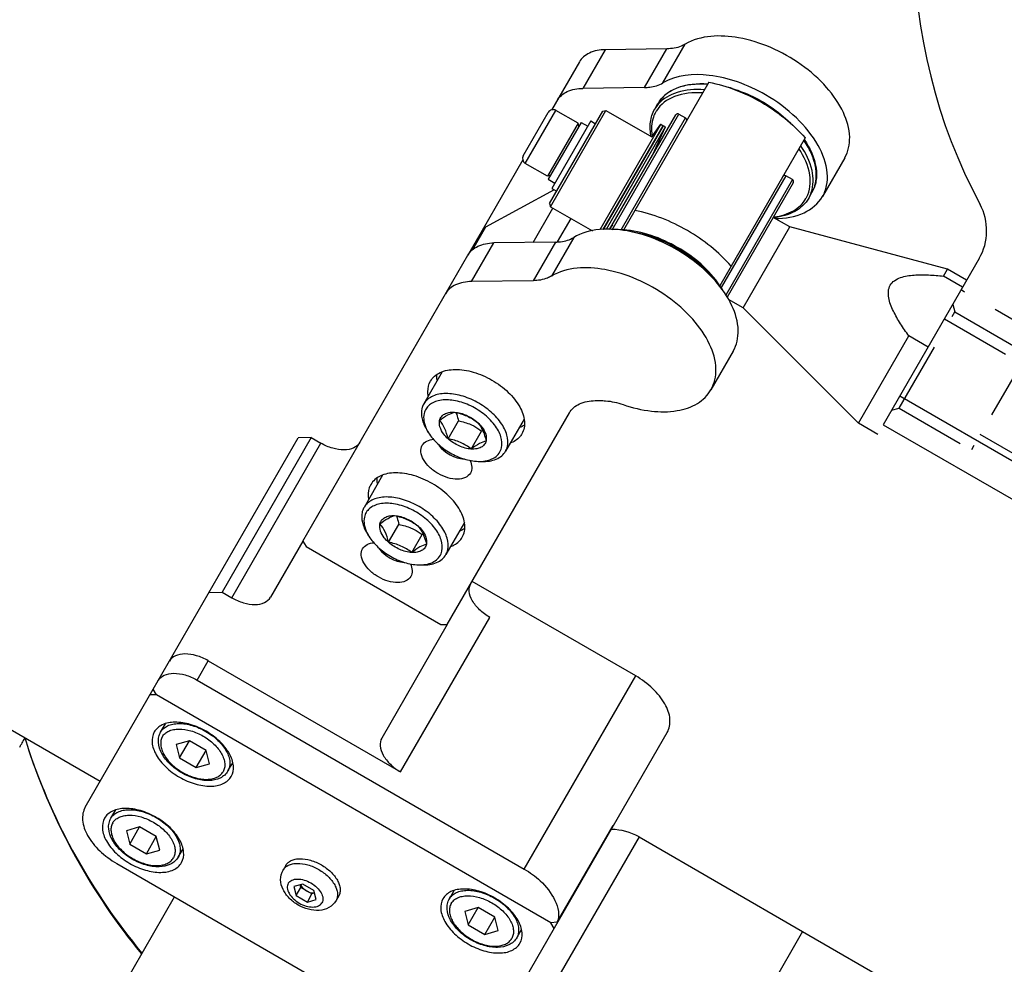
# Model space of a CAD drawing. Header units: millimetres. Extents: x 0 to 7560, y 0 to 5346.
# Tile 14 of 242: x 1562 to 1651, y 932 to 1017. Entities that reach past the tile are written whole.
import ezdxf

# ---------------------------------------------------------------- set-up
doc = ezdxf.new("R2010")
doc.units = ezdxf.units.MM
doc.linetypes.add('HIDDEN', pattern=[9.525, 6.35, -3.175])
for name, color, linetype in [('COVER_20230516_TEST_PBL1240', 7, 'Continuous'), ('CSH-ST-M4-20_PBL1316', 7, 'Continuous'), ('CSH-ST-M4-20_PBL1317', 7, 'Continuous'), ('CSH-ST-M4-20_PBL1320', 7, 'Continuous'), ('DUMMY_BOLT_M3_8_SWPW_PBL1332', 7, 'Continuous'), ('DUMMY_BOLT_M5_10_PBL1334', 7, 'Continuous'), ('DUMMY_BOLT_M5_10_PBL1335', 7, 'Continuous'), ('M2002301_PBL1371', 7, 'Continuous'), ('M2002401_PBL1368', 7, 'Continuous'), ('M2002501_PBL1336', 7, 'Continuous'), ('M2003001_PBL3', 7, 'Continuous'), ('M2200805_PBL1187', 7, 'Continuous'), ('M2301901_PBL1315', 7, 'Continuous'), ('M2302101_PBL1314', 7, 'Continuous'), ('M2302301_PBL1333', 7, 'Continuous'), ('M2302701_PBL1313', 7, 'Continuous'), ('M2310102_PBL1338', 7, 'Continuous'), ('M9041802_PBL1310', 7, 'Continuous'), ('MISUMI_BD-13_PBL1327', 7, 'Continuous'), ('MISUMI_BD-13_PBL1366', 7, 'Continuous'), ('MISUMI_FCBBS3-5-25_PBL1318', 7, 'Continuous'), ('MISUMI_MS5-8_PBL1746', 7, 'Continuous'), ('MISUMI_MS5-8_PBL1748', 7, 'Continuous'), ('NSK_F687ZZ1_PBL1339', 7, 'Continuous'), ('NSK_F687ZZ1_PBL1367', 7, 'Continuous'), ('NSK_F687ZZ1_PBL1370', 7, 'Continuous'), ('NSK_F687ZZ1_PBL1657', 7, 'Continuous'), ('RIGHT_VIEW_VBL2', 7, 'Continuous')]:
    doc.layers.add(name, color=color, linetype=linetype)

# ---------------------------------------------------------------- blocks, each defined once
blk = doc.blocks.new('M2003001_PBL3', base_point=(581.646, 254.865))
at = {"layer": 'M2003001_PBL3', "color": 2, "linetype": 'HIDDEN'}
for p, q in [((636.947, 245.041), (612.947, 203.472)), ((641.954, 232.913), (625.954, 205.2)), ((614.929, 202.905), (618.679, 209.4)), ((618.679, 209.4), (627.339, 204.4)), ((615.545, 201.972), (619.545, 208.9)), ((623.589, 197.905), (627.339, 204.4)), ((614.246, 202.722), (614.929, 202.905)), ((623.589, 197.905), (614.929, 202.905)), ((623.772, 197.222), (623.589, 197.905))]:
    blk.add_line(p, q, dxfattribs=at)
at = {"layer": 'M2003001_PBL3', "color": 7}
for p, q in [((622.473, 197.972), (646.473, 239.541)), ((625.071, 196.472), (649.071, 238.041)), ((610.118, 205.106), (625.071, 196.472))]:
    blk.add_line(p, q, dxfattribs=at)
for centre, radius, start, end in [((607.618, 200.776), 5, 60, 118.17863), ((581.646, 249.257), 50, 241.82137, 298.17863)]:
    blk.add_arc(centre, radius, start, end, dxfattribs=at)
blk = doc.blocks.new('RIGHT_VIEW_VBL2', base_point=(581.646, 254.865))
at = {"layer": 'M2003001_PBL3'}
blk.add_blockref('M2003001_PBL3', (581.646, 254.865), dxfattribs=at)

msp = doc.modelspace()

# ---------------------------------------------------------------- linework, layer by layer
at = {"layer": 'COVER_20230516_TEST_PBL1240', "color": 4}
msp.add_line((1484.126, 997.569), (1569.431, 948.318), dxfattribs=at)
at = {"layer": 'COVER_20230516_TEST_PBL1240', "color": 7}
for p, q in [((1562.641, 952.239), (1562.642, 952.238)), ((1562.641, 952.239), (1562.985, 951.163)), ((1562.981, 951.175), (1562.995, 951.135)), ((1562.985, 951.163), (1562.987, 951.159))]:
    msp.add_line(p, q, dxfattribs=at)
msp.add_arc((1517.253, 976.363), 51.414, 330.93239, 331.27873, dxfattribs=at)
at = {"layer": 'COVER_20230516_TEST_PBL1240', "color": 4}
msp.add_arc((1617.018, 969.313), 57, 198.59793, 219.70144, dxfattribs=at)
at = {"layer": 'COVER_20230516_TEST_PBL1240', "color": 7}
msp.add_open_spline([(1562.642, 952.238), (1562.654, 952.182), (1562.477, 951.992), (1562.418, 951.797), (1562.341, 951.656)], degree=3, knots=[0, 0, 0, 0, 0.263527, 1, 1, 1, 1], dxfattribs=at)
msp.add_open_spline([(1562.987, 951.159), (1565.18, 944.531), (1568.676, 938.212), (1573.125, 932.832)], degree=3, dxfattribs=at)
at = {"layer": 'CSH-ST-M4-20_PBL1316', "color": 7}
for p, q in [((1570.398, 944.993), (1570.829, 945.739)), ((1572.987, 944.208), (1571.789, 943.866)), ((1571.789, 943.866), (1572.092, 942.658)), ((1572.092, 942.658), (1572.987, 944.208)), ((1574.487, 943.342), (1572.987, 944.208)), ((1573.592, 941.792), (1574.487, 943.342)), ((1574.789, 942.134), (1574.487, 943.342)), ((1572.092, 942.658), (1573.592, 941.792)), ((1573.592, 941.792), (1574.789, 942.134)), ((1576.461, 941.493), (1576.891, 942.239))]:
    msp.add_line(p, q, dxfattribs=at)
for points, knots in [([(1570.398, 944.993), (1570.467, 945.112), (1570.653, 945.336), (1571.034, 945.577), (1571.504, 945.724), (1572.253, 945.796), (1573.292, 945.622), (1574.499, 945.096), (1575.559, 944.313), (1576.228, 943.5), (1576.541, 942.816), (1576.648, 942.336), (1576.63, 941.885), (1576.529, 941.612), (1576.461, 941.493)], [0, 0, 0, 0, 0.046433, 0.09585, 0.150357, 0.210871, 0.348329, 0.5, 0.651671, 0.789129, 0.849643, 0.90415, 0.953567, 1, 1, 1, 1]), ([(1576.461, 941.493), (1576.382, 941.358), (1576.177, 941.107), (1575.609, 940.735), (1574.676, 940.563), (1573.481, 940.753), (1572.289, 941.268), (1571.247, 942.043), (1570.485, 942.982), (1570.168, 943.877), (1570.205, 944.554), (1570.32, 944.858), (1570.398, 944.993)], [0, 0, 0, 0, 0.051713, 0.104977, 0.221018, 0.354537, 0.500006, 0.645473, 0.778989, 0.895025, 0.948288, 1, 1, 1, 1]), ([(1570.561, 944.575), (1570.499, 944.468), (1570.409, 944.223), (1570.392, 943.817), (1570.489, 943.385), (1570.77, 942.769), (1571.373, 942.037), (1572.327, 941.333), (1573.413, 940.859), (1574.348, 940.703), (1575.022, 940.767), (1575.445, 940.9), (1575.788, 941.117), (1575.955, 941.318), (1576.017, 941.425)], [0, 0, 0, 0, 0.046433, 0.09585, 0.150357, 0.210871, 0.348329, 0.5, 0.651671, 0.789129, 0.849643, 0.90415, 0.953567, 1, 1, 1, 1]), ([(1570.561, 944.575), (1570.623, 944.682), (1570.79, 944.883), (1571.133, 945.1), (1571.556, 945.233), (1572.23, 945.297), (1573.165, 945.141), (1574.252, 944.667), (1575.206, 943.963), (1575.808, 943.231), (1576.09, 942.615), (1576.186, 942.183), (1576.17, 941.777), (1576.079, 941.532), (1576.017, 941.425)], [0, 0, 0, 0, 0.046433, 0.09585, 0.150357, 0.210871, 0.348329, 0.5, 0.651671, 0.789129, 0.849643, 0.90415, 0.953567, 1, 1, 1, 1])]:
    msp.add_open_spline(points, degree=3, knots=knots, dxfattribs=at)
at = {"layer": 'CSH-ST-M4-20_PBL1317', "color": 7}
for p, q in [((1574.873, 952.744), (1575.304, 953.489)), ((1577.461, 951.959), (1576.264, 951.617)), ((1576.264, 951.617), (1576.566, 950.409)), ((1576.566, 950.409), (1577.461, 951.959)), ((1578.961, 951.093), (1577.461, 951.959)), ((1578.066, 949.543), (1578.961, 951.093)), ((1579.264, 949.885), (1578.961, 951.093)), ((1576.566, 950.409), (1578.066, 949.543)), ((1578.066, 949.543), (1579.264, 949.885)), ((1580.935, 949.244), (1581.366, 949.989))]:
    msp.add_line(p, q, dxfattribs=at)
for points, knots in [([(1574.873, 952.744), (1574.942, 952.863), (1575.127, 953.086), (1575.509, 953.328), (1575.978, 953.475), (1576.728, 953.546), (1577.766, 953.373), (1578.974, 952.846), (1580.034, 952.064), (1580.703, 951.251), (1581.016, 950.567), (1581.123, 950.086), (1581.105, 949.635), (1581.004, 949.363), (1580.935, 949.244)], [0, 0, 0, 0, 0.046433, 0.09585, 0.150357, 0.210871, 0.348329, 0.5, 0.651671, 0.789129, 0.849643, 0.90415, 0.953567, 1, 1, 1, 1]), ([(1580.935, 949.244), (1580.857, 949.108), (1580.652, 948.857), (1580.084, 948.486), (1579.151, 948.313), (1577.955, 948.504), (1576.764, 949.019), (1575.722, 949.793), (1574.96, 950.733), (1574.643, 951.628), (1574.68, 952.305), (1574.795, 952.608), (1574.873, 952.744)], [0, 0, 0, 0, 0.051713, 0.104977, 0.221018, 0.354537, 0.500006, 0.645473, 0.778989, 0.895025, 0.948288, 1, 1, 1, 1]), ([(1575.036, 952.326), (1575.098, 952.433), (1575.265, 952.634), (1575.608, 952.851), (1576.031, 952.984), (1576.705, 953.048), (1577.64, 952.892), (1578.726, 952.418), (1579.68, 951.714), (1580.283, 950.982), (1580.564, 950.366), (1580.661, 949.934), (1580.644, 949.528), (1580.554, 949.283), (1580.492, 949.176)], [0, 0, 0, 0, 0.046433, 0.09585, 0.150357, 0.210871, 0.348329, 0.5, 0.651671, 0.789129, 0.849643, 0.90415, 0.953567, 1, 1, 1, 1]), ([(1575.036, 952.326), (1574.974, 952.218), (1574.883, 951.974), (1574.867, 951.567), (1574.963, 951.135), (1575.245, 950.519), (1575.847, 949.788), (1576.801, 949.083), (1577.888, 948.609), (1578.823, 948.454), (1579.497, 948.518), (1579.92, 948.65), (1580.263, 948.867), (1580.43, 949.068), (1580.492, 949.176)], [0, 0, 0, 0, 0.046433, 0.09585, 0.150357, 0.210871, 0.348329, 0.5, 0.651671, 0.789129, 0.849643, 0.90415, 0.953567, 1, 1, 1, 1])]:
    msp.add_open_spline(points, degree=3, knots=knots, dxfattribs=at)
at = {"layer": 'CSH-ST-M4-20_PBL1320', "color": 7}
for p, q in [((1600.854, 937.744), (1601.284, 938.489)), ((1603.442, 936.959), (1602.245, 936.617)), ((1602.245, 936.617), (1602.547, 935.409)), ((1602.547, 935.409), (1603.442, 936.959)), ((1604.942, 936.093), (1603.442, 936.959)), ((1604.047, 934.543), (1604.942, 936.093)), ((1605.245, 934.885), (1604.942, 936.093)), ((1602.547, 935.409), (1604.047, 934.543)), ((1604.047, 934.543), (1605.245, 934.885)), ((1606.916, 934.244), (1607.347, 934.989))]:
    msp.add_line(p, q, dxfattribs=at)
for points, knots in [([(1600.854, 937.744), (1600.923, 937.863), (1601.108, 938.086), (1601.49, 938.328), (1601.959, 938.475), (1602.708, 938.546), (1603.747, 938.373), (1604.955, 937.846), (1606.015, 937.064), (1606.684, 936.251), (1606.997, 935.567), (1607.104, 935.086), (1607.086, 934.635), (1606.985, 934.363), (1606.916, 934.244)], [0, 0, 0, 0, 0.046433, 0.09585, 0.150357, 0.210871, 0.348329, 0.5, 0.651671, 0.789129, 0.849643, 0.90415, 0.953567, 1, 1, 1, 1]), ([(1606.916, 934.244), (1606.838, 934.108), (1606.633, 933.857), (1606.065, 933.486), (1605.132, 933.313), (1603.936, 933.504), (1602.745, 934.019), (1601.703, 934.793), (1600.94, 935.733), (1600.623, 936.628), (1600.661, 937.305), (1600.776, 937.608), (1600.854, 937.744)], [0, 0, 0, 0, 0.051713, 0.104977, 0.221018, 0.354537, 0.500006, 0.645473, 0.778989, 0.895025, 0.948288, 1, 1, 1, 1]), ([(1601.017, 937.326), (1601.079, 937.433), (1601.245, 937.634), (1601.589, 937.851), (1602.011, 937.984), (1602.686, 938.048), (1603.621, 937.892), (1604.707, 937.418), (1605.661, 936.714), (1606.264, 935.982), (1606.545, 935.366), (1606.641, 934.934), (1606.625, 934.528), (1606.535, 934.283), (1606.473, 934.176)], [0, 0, 0, 0, 0.046433, 0.09585, 0.150357, 0.210871, 0.348329, 0.5, 0.651671, 0.789129, 0.849643, 0.90415, 0.953567, 1, 1, 1, 1]), ([(1601.017, 937.326), (1600.955, 937.218), (1600.864, 936.974), (1600.848, 936.567), (1600.944, 936.135), (1601.226, 935.519), (1601.828, 934.788), (1602.782, 934.083), (1603.869, 933.609), (1604.804, 933.454), (1605.478, 933.518), (1605.9, 933.65), (1606.244, 933.867), (1606.411, 934.068), (1606.473, 934.176)], [0, 0, 0, 0, 0.046433, 0.09585, 0.150357, 0.210871, 0.348329, 0.5, 0.651671, 0.789129, 0.849643, 0.90415, 0.953567, 1, 1, 1, 1])]:
    msp.add_open_spline(points, degree=3, knots=knots, dxfattribs=at)
at = {"layer": 'DUMMY_BOLT_M3_8_SWPW_PBL1332', "color": 7}
for p, q in [((1607.508, 1004.568), (1609.758, 1008.465)), ((1607.691, 1003.885), (1610.441, 1008.649)), ((1612.433, 1007.499), (1610.441, 1008.649)), ((1612.433, 1007.499), (1609.683, 1002.735)), ((1612.706, 1007.572), (1609.756, 1002.462)), ((1613.587, 1007.698), (1610.087, 1001.636)), ((1612.506, 1007.225), (1612.433, 1007.499)), ((1612.706, 1007.572), (1613.312, 1007.222)), ((1613.587, 1007.698), (1614.02, 1007.448)), ((1609.683, 1002.735), (1607.691, 1003.885)), ((1609.956, 1002.809), (1609.683, 1002.735)), ((1609.756, 1002.462), (1610.362, 1002.112)), ((1610.087, 1001.636), (1610.52, 1001.386))]:
    msp.add_line(p, q, dxfattribs=at)
for centre, start, end in [((1610.191, 1008.215), 60, 150), ((1607.941, 1004.318), 150, 240)]:
    msp.add_arc(centre, 0.5, start, end, dxfattribs=at)
at = {"layer": 'DUMMY_BOLT_M5_10_PBL1334', "color": 7}
for p, q in [((1600.216, 985.138), (1598.549, 982.251)), ((1607.577, 980.888), (1605.91, 978.001)), ((1600.74, 979.119), (1601.672, 980.732)), ((1598.985, 979.656), (1598.825, 979.914)), ((1602.83, 978.191), (1603.762, 979.805)), ((1603.445, 977.082), (1603.748, 977.072))]:
    msp.add_line(p, q, dxfattribs=at)
for centre, radius, start, end in [((1602.063, 981.567), 3.623, 206.97732, 211.83677), ((1610.753, 970.448), 11.68, 126.23185, 126.76829), ((1603.561, 980.705), 3.625, 268.16622, 272.97745)]:
    msp.add_arc(centre, radius, start, end, dxfattribs=at)
for points, knots in [([(1606.075, 978.419), (1606.155, 978.755), (1606.107, 979.328), (1605.821, 980.039), (1605.345, 980.816), (1604.482, 981.708), (1603.203, 982.545), (1601.803, 983.08), (1600.625, 983.226), (1599.786, 983.114), (1599.262, 982.929), (1598.836, 982.644), (1598.627, 982.387), (1598.549, 982.251)], [0, 0, 0, 0, 0.100043, 0.158217, 0.221984, 0.363129, 0.514078, 0.661887, 0.794554, 0.853005, 0.905933, 0.954288, 1, 1, 1, 1]), ([(1605.553, 978.302), (1605.63, 978.625), (1605.573, 979.182), (1605.275, 979.863), (1604.787, 980.605), (1603.919, 981.439), (1602.658, 982.187), (1601.316, 982.611), (1600.218, 982.648), (1599.483, 982.436), (1599.052, 982.181), (1598.737, 981.827), (1598.62, 981.541), (1598.585, 981.394)], [0, 0, 0, 0, 0.102117, 0.162064, 0.227962, 0.373493, 0.527185, 0.674189, 0.801956, 0.857106, 0.907015, 0.953667, 1, 1, 1, 1]), ([(1598.383, 981.833), (1598.313, 981.536), (1598.346, 980.84), (1598.634, 980.223), (1598.825, 979.914)], [0, 0, 0, 0, 0.45672, 1, 1, 1, 1]), ([(1598.549, 982.251), (1598.493, 982.154), (1598.432, 982.015), (1598.392, 981.87), (1598.383, 981.833)], [0, 0, 0, 0, 0.74682, 1, 1, 1, 1]), ([(1598.585, 981.394), (1598.531, 981.167), (1598.533, 980.646), (1598.712, 980.165), (1598.834, 979.924)], [0, 0, 0, 0, 0.463423, 1, 1, 1, 1]), ([(1599.979, 980.775), (1600.007, 980.892), (1600.116, 981.122), (1600.426, 981.37), (1600.84, 981.502), (1601.146, 981.514), (1601.308, 981.504)], [0, 0, 0, 0, 0.219289, 0.447103, 0.704505, 1, 1, 1, 1]), ([(1599.979, 980.775), (1600.215, 980.952), (1600.629, 981.247), (1601.101, 981.453), (1601.308, 981.504)], [0, 0, 0, 0, 0.580072, 1, 1, 1, 1]), ([(1601.308, 981.504), (1601.689, 981.429), (1602.437, 981.22), (1603.096, 980.807), (1603.397, 980.577)], [0, 0, 0, 0, 0.506526, 1, 1, 1, 1]), ([(1601.308, 981.504), (1601.682, 981.483), (1602.443, 981.268), (1603.103, 980.844), (1603.397, 980.577)], [0, 0, 0, 0, 0.485196, 1, 1, 1, 1]), ([(1601.451, 981.475), (1601.473, 981.417), (1601.56, 981.174), (1601.627, 980.923), (1601.672, 980.732)], [0, 0, 0, 0, 0.240976, 1, 1, 1, 1]), ([(1600.74, 979.119), (1600.602, 979.244), (1600.306, 979.561), (1599.982, 980.115), (1599.933, 980.581), (1599.979, 980.775)], [0, 0, 0, 0, 0.295857, 0.683893, 1, 1, 1, 1]), ([(1600.74, 979.119), (1600.665, 979.444), (1600.495, 980.039), (1600.161, 980.564), (1599.979, 980.775)], [0, 0, 0, 0, 0.544711, 1, 1, 1, 1]), ([(1602.788, 980.393), (1602.876, 980.354), (1603.218, 980.188), (1603.536, 979.977), (1603.762, 979.805)], [0, 0, 0, 0, 0.253792, 1, 1, 1, 1]), ([(1603.397, 980.577), (1603.58, 980.366), (1603.914, 979.84), (1604.083, 979.245), (1604.159, 978.92)], [0, 0, 0, 0, 0.455292, 1, 1, 1, 1]), ([(1603.397, 980.577), (1603.536, 980.452), (1603.832, 980.135), (1604.156, 979.581), (1604.205, 979.115), (1604.159, 978.92)], [0, 0, 0, 0, 0.295857, 0.683893, 1, 1, 1, 1]), ([(1598.985, 979.656), (1599.209, 979.295), (1599.797, 978.615), (1600.896, 977.816), (1602.137, 977.264), (1603.02, 977.095), (1603.445, 977.082)], [0, 0, 0, 0, 0.239293, 0.500007, 0.760717, 1, 1, 1, 1]), ([(1602.83, 978.191), (1602.456, 978.213), (1601.695, 978.428), (1601.035, 978.852), (1600.74, 979.119)], [0, 0, 0, 0, 0.485196, 1, 1, 1, 1]), ([(1602.83, 978.191), (1602.529, 978.421), (1601.87, 978.834), (1601.122, 979.044), (1600.74, 979.119)], [0, 0, 0, 0, 0.493474, 1, 1, 1, 1]), ([(1604.159, 978.92), (1604.131, 978.804), (1604.022, 978.574), (1603.711, 978.326), (1603.297, 978.194), (1602.992, 978.182), (1602.83, 978.191)], [0, 0, 0, 0, 0.219289, 0.447103, 0.704505, 1, 1, 1, 1]), ([(1604.159, 978.92), (1603.952, 978.869), (1603.481, 978.663), (1603.066, 978.368), (1602.83, 978.191)], [0, 0, 0, 0, 0.419931, 1, 1, 1, 1]), ([(1603.749, 977.085), (1603.972, 977.096), (1604.393, 977.16), (1604.952, 977.406), (1605.364, 977.795), (1605.512, 978.13), (1605.553, 978.302)], [0, 0, 0, 0, 0.287623, 0.542151, 0.773511, 1, 1, 1, 1]), ([(1605.91, 978.001), (1605.966, 978.098), (1606.027, 978.237), (1606.066, 978.382), (1606.075, 978.419)], [0, 0, 0, 0, 0.74682, 1, 1, 1, 1]), ([(1603.748, 977.072), (1603.986, 977.065), (1604.44, 977.088), (1605.066, 977.257), (1605.575, 977.558), (1605.821, 977.846), (1605.91, 978.001)], [0, 0, 0, 0, 0.289773, 0.549325, 0.782545, 1, 1, 1, 1])]:
    msp.add_open_spline(points, degree=3, knots=knots, dxfattribs=at)
msp.add_open_spline([(1601.672, 980.732), (1602.053, 980.657), (1602.433, 980.55), (1602.788, 980.393)], degree=3, dxfattribs=at)
at = {"layer": 'DUMMY_BOLT_M5_10_PBL1335', "color": 7}
for p, q in [((1594.846, 975.838), (1593.179, 972.95)), ((1595.383, 969.807), (1596.315, 971.42)), ((1602.207, 971.588), (1600.54, 968.7)), ((1593.615, 970.355), (1593.455, 970.614)), ((1597.476, 968.89), (1598.407, 970.503)), ((1598.075, 967.781), (1598.378, 967.771))]:
    msp.add_line(p, q, dxfattribs=at)
for centre, radius, start, end in [((1596.693, 972.266), 3.623, 206.97245, 211.83645), ((1605.665, 960.96), 11.99, 126.79605, 127.25376), ((1598.191, 971.405), 3.626, 268.16752, 272.96419)]:
    msp.add_arc(centre, radius, start, end, dxfattribs=at)
for points, knots in [([(1600.71, 969.138), (1600.786, 969.475), (1600.733, 970.048), (1600.442, 970.757), (1599.962, 971.532), (1599.097, 972.42), (1597.819, 973.251), (1596.422, 973.782), (1595.248, 973.925), (1594.412, 973.812), (1593.89, 973.627), (1593.465, 973.342), (1593.257, 973.086), (1593.179, 972.95)], [0, 0, 0, 0, 0.100333, 0.158667, 0.222566, 0.36384, 0.514728, 0.66235, 0.794799, 0.853157, 0.906015, 0.954322, 1, 1, 1, 1]), ([(1593.179, 972.95), (1593.12, 972.849), (1593.058, 972.703), (1593.018, 972.551), (1593.009, 972.512)], [0, 0, 0, 0, 0.746527, 1, 1, 1, 1]), ([(1600.187, 969.019), (1600.26, 969.345), (1600.197, 969.902), (1599.894, 970.583), (1599.399, 971.325), (1598.526, 972.156), (1597.262, 972.898), (1595.92, 973.315), (1594.825, 973.345), (1594.094, 973.128), (1593.667, 972.868), (1593.357, 972.511), (1593.244, 972.223), (1593.211, 972.076)], [0, 0, 0, 0, 0.10251, 0.162699, 0.228819, 0.374645, 0.528348, 0.675077, 0.802381, 0.857301, 0.907035, 0.953615, 1, 1, 1, 1]), ([(1593.009, 972.512), (1592.943, 972.217), (1592.981, 971.529), (1593.266, 970.919), (1593.455, 970.614)], [0, 0, 0, 0, 0.457159, 1, 1, 1, 1]), ([(1593.211, 972.076), (1593.16, 971.85), (1593.167, 971.336), (1593.343, 970.862), (1593.464, 970.623)], [0, 0, 0, 0, 0.463836, 1, 1, 1, 1]), ([(1594.607, 971.464), (1594.633, 971.581), (1594.739, 971.812), (1595.045, 972.063), (1595.457, 972.199), (1595.761, 972.213), (1595.922, 972.205)], [0, 0, 0, 0, 0.220024, 0.447834, 0.704855, 1, 1, 1, 1]), ([(1594.607, 971.464), (1594.841, 971.642), (1595.251, 971.94), (1595.718, 972.15), (1595.922, 972.205)], [0, 0, 0, 0, 0.580911, 1, 1, 1, 1]), ([(1595.922, 972.205), (1596.304, 972.131), (1597.053, 971.925), (1597.713, 971.516), (1598.015, 971.288)], [0, 0, 0, 0, 0.506818, 1, 1, 1, 1]), ([(1595.922, 972.205), (1596.296, 972.185), (1597.057, 971.974), (1597.719, 971.553), (1598.015, 971.288)], [0, 0, 0, 0, 0.484548, 1, 1, 1, 1]), ([(1596.085, 972.172), (1596.108, 972.113), (1596.198, 971.867), (1596.268, 971.613), (1596.315, 971.42)], [0, 0, 0, 0, 0.240944, 1, 1, 1, 1]), ([(1595.383, 969.807), (1595.244, 969.932), (1594.819, 970.372), (1594.511, 971.039), (1594.607, 971.464)], [0, 0, 0, 0, 0.30041, 1, 1, 1, 1]), ([(1595.383, 969.807), (1595.305, 970.132), (1595.131, 970.728), (1594.791, 971.253), (1594.607, 971.464)], [0, 0, 0, 0, 0.544068, 1, 1, 1, 1]), ([(1598.015, 971.288), (1598.199, 971.077), (1598.539, 970.552), (1598.713, 969.956), (1598.791, 969.63)], [0, 0, 0, 0, 0.455935, 1, 1, 1, 1]), ([(1598.015, 971.288), (1598.154, 971.163), (1598.578, 970.723), (1598.887, 970.056), (1598.791, 969.63)], [0, 0, 0, 0, 0.30041, 1, 1, 1, 1]), ([(1593.615, 970.355), (1593.839, 969.995), (1594.427, 969.314), (1595.526, 968.515), (1596.768, 967.963), (1597.651, 967.794), (1598.075, 967.781)], [0, 0, 0, 0, 0.239294, 0.500008, 0.760717, 1, 1, 1, 1]), ([(1597.433, 971.086), (1597.521, 971.047), (1597.863, 970.883), (1598.181, 970.674), (1598.407, 970.503)], [0, 0, 0, 0, 0.253897, 1, 1, 1, 1]), ([(1597.476, 968.89), (1597.102, 968.909), (1596.341, 969.12), (1595.679, 969.541), (1595.383, 969.807)], [0, 0, 0, 0, 0.484548, 1, 1, 1, 1]), ([(1597.476, 968.89), (1597.174, 969.118), (1596.513, 969.527), (1595.765, 969.733), (1595.383, 969.807)], [0, 0, 0, 0, 0.493182, 1, 1, 1, 1]), ([(1598.791, 969.63), (1598.765, 969.513), (1598.659, 969.282), (1598.353, 969.031), (1597.941, 968.896), (1597.637, 968.881), (1597.476, 968.89)], [0, 0, 0, 0, 0.220024, 0.447834, 0.704855, 1, 1, 1, 1]), ([(1598.791, 969.63), (1598.586, 969.576), (1598.12, 969.365), (1597.709, 969.068), (1597.476, 968.89)], [0, 0, 0, 0, 0.419092, 1, 1, 1, 1]), ([(1598.378, 967.784), (1598.603, 967.796), (1599.028, 967.86), (1599.59, 968.11), (1600.003, 968.505), (1600.148, 968.845), (1600.187, 969.019)], [0, 0, 0, 0, 0.287681, 0.542007, 0.773197, 1, 1, 1, 1]), ([(1598.378, 967.771), (1598.616, 967.764), (1599.07, 967.787), (1599.696, 967.956), (1600.205, 968.257), (1600.451, 968.546), (1600.54, 968.7)], [0, 0, 0, 0, 0.289773, 0.549325, 0.782545, 1, 1, 1, 1]), ([(1600.54, 968.7), (1600.599, 968.802), (1600.661, 968.947), (1600.701, 969.099), (1600.71, 969.138)], [0, 0, 0, 0, 0.746527, 1, 1, 1, 1])]:
    msp.add_open_spline(points, degree=3, knots=knots, dxfattribs=at)
msp.add_open_spline([(1596.315, 971.42), (1596.697, 971.347), (1597.076, 971.242), (1597.433, 971.086)], degree=3, dxfattribs=at)
at = {"layer": 'M2002301_PBL1371', "color": 7}
for p, q in [((1631.49, 998.17), (1630.002, 999.029)), ((1627.29, 990.896), (1631.49, 998.17)), ((1645.672, 994.37), (1631.49, 998.17)), ((1645.314, 993.751), (1645.672, 994.37)), ((1647.404, 993.37), (1645.672, 994.37)), ((1647.046, 992.751), (1645.314, 993.751)), ((1627.29, 990.896), (1625.979, 991.652)), ((1637.672, 980.514), (1627.29, 990.896)), ((1637.672, 980.514), (1642.206, 988.367)), ((1643.938, 987.367), (1642.206, 988.367)), ((1639.404, 979.514), (1637.672, 980.514))]:
    msp.add_line(p, q, dxfattribs=at)
msp.add_open_spline([(1642.206, 988.367), (1641.945, 988.726), (1641.442, 989.449), (1640.794, 990.581), (1640.317, 991.713), (1640.354, 993.025), (1641.472, 993.713), (1642.691, 993.866), (1643.996, 993.871), (1644.872, 993.797), (1645.314, 993.751)], degree=3, knots=[0, 0, 0, 0, 0.13217, 0.261999, 0.386748, 0.500001, 0.613254, 0.738002, 0.86783, 1, 1, 1, 1], dxfattribs=at)
at = {"layer": 'M2002401_PBL1368', "color": 7}
for p, q in [((1624.203, 1011.185), (1616.521, 997.879)), ((1632.863, 1006.185), (1625.182, 992.88))]:
    msp.add_line(p, q, dxfattribs=at)
for points in [[(1624.203, 1011.185), (1625.86, 1010.863), (1629.057, 1009.594), (1631.756, 1007.459), (1632.863, 1006.185)], [(1626.202, 994.648), (1625.095, 995.922), (1622.397, 998.057), (1619.199, 999.327), (1617.542, 999.648)]]:
    msp.add_open_spline(points, degree=3, dxfattribs=at)
at = {"layer": 'M2002501_PBL1336', "color": 7}
for p, q in [((1609.87, 1000.26), (1614.67, 1008.573)), ((1609.943, 999.987), (1614.943, 1008.647)), ((1614.67, 1008.574), (1614.943, 1008.647)), ((1614.943, 1008.647), (1619.078, 1006.26)), ((1609.87, 1000.26), (1609.943, 999.987)), ((1609.943, 999.987), (1613.725, 997.803))]:
    msp.add_line(p, q, dxfattribs=at)
at = {"layer": 'M2200805_PBL1187', "color": 7}
for q in [(1539.931, 774.222), (1649.531, 925.056)]:
    msp.add_line((1632.644, 934.806), q, dxfattribs=at)
at = {"layer": 'M2301901_PBL1315', "color": 7}
for p, q in [((1568.093, 946), (1574.209, 956.593)), ((1574.492, 956.084), (1573.91, 956.076)), ((1609.999, 935.584), (1574.492, 956.084)), ((1604.466, 925), (1615.179, 943.555)), ((1615.161, 943.586), (1615.179, 943.555)), ((1570.931, 940.916), (1598.644, 924.916)), ((1609.999, 935.584), (1610.009, 935.6)), ((1610.283, 935.076), (1609.999, 935.584))]:
    msp.add_line(p, q, dxfattribs=at)
for points, knots in [([(1581.228, 948.751), (1581.388, 949.029), (1581.512, 949.779), (1581.076, 950.904), (1580.199, 951.973), (1578.986, 952.868), (1577.605, 953.471), (1576.241, 953.695), (1575.049, 953.511), (1574.46, 953.029), (1574.3, 952.751)], [0, 0, 0, 0, 0.095069, 0.209847, 0.347792, 0.5, 0.652208, 0.790153, 0.904931, 1, 1, 1, 1]), ([(1574.3, 952.751), (1574.139, 952.473), (1574.016, 951.722), (1574.452, 950.598), (1575.329, 949.528), (1576.542, 948.634), (1577.923, 948.031), (1579.287, 947.806), (1580.479, 947.99), (1581.068, 948.473), (1581.228, 948.751)], [0, 0, 0, 0, 0.095069, 0.209847, 0.347792, 0.5, 0.652208, 0.790153, 0.904931, 1, 1, 1, 1]), ([(1568.093, 946), (1567.892, 945.653), (1567.738, 944.714), (1568.284, 943.309), (1569.379, 941.973), (1570.375, 941.238), (1570.931, 940.916)], [0, 0, 0, 0, 0.190138, 0.419692, 0.69556, 1, 1, 1, 1]), ([(1576.753, 941), (1576.914, 941.278), (1577.037, 942.029), (1576.601, 943.153), (1575.724, 944.222), (1574.511, 945.117), (1573.13, 945.72), (1571.766, 945.945), (1570.574, 945.76), (1569.985, 945.278), (1569.825, 945)], [0, 0, 0, 0, 0.095069, 0.209847, 0.347792, 0.5, 0.652208, 0.790153, 0.904931, 1, 1, 1, 1]), ([(1569.825, 945), (1569.665, 944.722), (1569.541, 943.971), (1569.977, 942.847), (1570.854, 941.778), (1572.067, 940.883), (1573.448, 940.28), (1574.812, 940.056), (1576.004, 940.24), (1576.593, 940.722), (1576.753, 941)], [0, 0, 0, 0, 0.095069, 0.209847, 0.347792, 0.5, 0.652208, 0.790153, 0.904931, 1, 1, 1, 1]), ([(1607.209, 933.751), (1607.369, 934.029), (1607.493, 934.779), (1607.056, 935.904), (1606.18, 936.973), (1604.967, 937.868), (1603.586, 938.471), (1602.221, 938.695), (1601.029, 938.511), (1600.441, 938.029), (1600.281, 937.751)], [0, 0, 0, 0, 0.095069, 0.209847, 0.347792, 0.5, 0.652208, 0.790153, 0.904931, 1, 1, 1, 1]), ([(1600.281, 937.751), (1600.12, 937.473), (1599.997, 936.722), (1600.433, 935.598), (1601.31, 934.528), (1602.522, 933.634), (1603.904, 933.031), (1605.268, 932.806), (1606.46, 932.99), (1607.048, 933.473), (1607.209, 933.751)], [0, 0, 0, 0, 0.095069, 0.209847, 0.347792, 0.5, 0.652208, 0.790153, 0.904931, 1, 1, 1, 1])]:
    msp.add_open_spline(points, degree=3, knots=knots, dxfattribs=at)
at = {"layer": 'M2302101_PBL1314', "color": 7}
for p, q in [((1610.405, 996.809), (1604.846, 996.73)), ((1610.405, 996.809), (1608.399, 993.335)), ((1612.044, 997.221), (1610.038, 993.746)), ((1602.84, 993.255), (1604.846, 996.73)), ((1587.679, 969.923), (1602.523, 995.635)), ((1608.399, 993.335), (1602.84, 993.255)), ((1626.401, 986.992), (1624.394, 983.517)), ((1613.977, 982.544), (1614.42, 982.551)), ((1600.669, 962.423), (1611.654, 981.45)), ((1587.679, 969.923), (1587.962, 969.415)), ((1587.962, 969.415), (1600.087, 962.415)), ((1600.087, 962.415), (1600.669, 962.423))]:
    msp.add_line(p, q, dxfattribs=at)
for points, knots in [([(1626.401, 986.992), (1626.723, 987.551), (1627.025, 989.013), (1626.334, 991.28), (1624.778, 993.502), (1622.527, 995.48), (1619.815, 997.004), (1616.34, 998.112), (1613.425, 998.054), (1612.044, 997.221)], [0, 0, 0, 0, 0.092223, 0.200727, 0.330135, 0.475223, 0.625643, 0.769598, 1, 1, 1, 1]), ([(1610.405, 996.809), (1610.561, 996.812), (1611.125, 996.847), (1611.692, 997.009), (1612.044, 997.221)], [0, 0, 0, 0, 0.274705, 1, 1, 1, 1]), ([(1602.523, 995.635), (1602.724, 995.982), (1603.458, 996.586), (1604.362, 996.723), (1604.846, 996.73)], [0, 0, 0, 0, 0.453006, 1, 1, 1, 1]), ([(1624.394, 983.517), (1624.717, 984.076), (1625.019, 985.538), (1624.327, 987.805), (1622.771, 990.027), (1620.52, 992.005), (1617.808, 993.529), (1614.334, 994.637), (1611.419, 994.579), (1610.038, 993.746)], [0, 0, 0, 0, 0.092223, 0.200727, 0.330135, 0.475223, 0.625643, 0.769598, 1, 1, 1, 1]), ([(1602.84, 993.255), (1602.356, 993.248), (1601.451, 993.111), (1600.718, 992.508), (1600.517, 992.16)], [0, 0, 0, 0, 0.546994, 1, 1, 1, 1]), ([(1610.038, 993.746), (1609.927, 993.679), (1609.416, 993.428), (1608.836, 993.341), (1608.399, 993.335)], [0, 0, 0, 0, 0.228313, 1, 1, 1, 1]), ([(1599.159, 984.308), (1599.349, 984.638), (1600.048, 985.211), (1601.464, 985.429), (1603.084, 985.163), (1604.724, 984.447), (1606.164, 983.384), (1607.205, 982.115), (1607.723, 980.779), (1607.577, 979.888), (1607.386, 979.558)], [0, 0, 0, 0, 0.095066, 0.209847, 0.347791, 0.5, 0.652209, 0.790153, 0.904934, 1, 1, 1, 1]), ([(1598.956, 982.98), (1598.936, 983.1), (1598.89, 983.55), (1598.994, 984.021), (1599.159, 984.308)], [0, 0, 0, 0, 0.26916, 1, 1, 1, 1]), ([(1616.489, 982.192), (1617.313, 981.911), (1618.921, 981.523), (1621.239, 981.516), (1623.184, 982.131), (1624.109, 983.023), (1624.394, 983.517)], [0, 0, 0, 0, 0.303944, 0.572612, 0.800828, 1, 1, 1, 1]), ([(1611.654, 981.45), (1611.854, 981.797), (1612.588, 982.401), (1613.493, 982.537), (1613.977, 982.544)], [0, 0, 0, 0, 0.453006, 1, 1, 1, 1]), ([(1614.42, 982.551), (1614.585, 982.553), (1615.287, 982.526), (1615.981, 982.366), (1616.489, 982.192)], [0, 0, 0, 0, 0.234417, 1, 1, 1, 1]), ([(1607.386, 979.558), (1607.332, 979.464), (1607.068, 979.093), (1606.661, 978.839), (1606.338, 978.718)], [0, 0, 0, 0, 0.238752, 1, 1, 1, 1]), ([(1602.753, 976.033), (1602.652, 975.859), (1602.285, 975.557), (1601.54, 975.442), (1600.687, 975.582), (1599.824, 975.959), (1599.066, 976.519), (1598.518, 977.187), (1598.245, 977.89), (1598.322, 978.359), (1598.423, 978.533)], [0, 0, 0, 0, 0.095072, 0.209848, 0.347791, 0.5, 0.652209, 0.790152, 0.904928, 1, 1, 1, 1]), ([(1598.423, 978.533), (1598.513, 978.689), (1598.826, 978.967), (1599.222, 979.055), (1599.434, 979.073)], [0, 0, 0, 0, 0.459059, 1, 1, 1, 1]), ([(1602.717, 977.174), (1602.807, 976.982), (1602.927, 976.596), (1602.843, 976.188), (1602.753, 976.033)], [0, 0, 0, 0, 0.540726, 1, 1, 1, 1]), ([(1602.016, 970.257), (1602.207, 970.587), (1602.354, 971.479), (1601.835, 972.814), (1600.794, 974.084), (1599.354, 975.146), (1597.714, 975.862), (1596.094, 976.129), (1594.678, 975.91), (1593.98, 975.337), (1593.789, 975.007)], [0, 0, 0, 0, 0.095066, 0.209847, 0.347791, 0.5, 0.652209, 0.790153, 0.904934, 1, 1, 1, 1]), ([(1593.789, 975.007), (1593.735, 974.913), (1593.546, 974.499), (1593.529, 974.02), (1593.586, 973.68)], [0, 0, 0, 0, 0.238752, 1, 1, 1, 1]), ([(1600.968, 969.418), (1601.082, 969.46), (1601.495, 969.646), (1601.851, 969.971), (1602.016, 970.257)], [0, 0, 0, 0, 0.26916, 1, 1, 1, 1]), ([(1593.053, 969.232), (1593.143, 969.388), (1593.456, 969.666), (1593.852, 969.754), (1594.065, 969.772)], [0, 0, 0, 0, 0.459043, 1, 1, 1, 1]), ([(1597.383, 966.732), (1597.283, 966.558), (1596.915, 966.257), (1596.17, 966.141), (1595.317, 966.282), (1594.454, 966.659), (1593.696, 967.218), (1593.148, 967.886), (1592.875, 968.589), (1592.952, 969.058), (1593.053, 969.232)], [0, 0, 0, 0, 0.095072, 0.209848, 0.347791, 0.5, 0.652209, 0.790152, 0.904928, 1, 1, 1, 1]), ([(1597.348, 967.872), (1597.438, 967.68), (1597.557, 967.295), (1597.473, 966.888), (1597.383, 966.732)], [0, 0, 0, 0, 0.540662, 1, 1, 1, 1])]:
    msp.add_open_spline(points, degree=3, knots=knots, dxfattribs=at)
for points in [[(1599.754, 984.398), (1599.728, 984.563), (1599.718, 984.731), (1599.728, 984.897)], [(1607.611, 980.345), (1607.473, 980.253), (1607.322, 980.178), (1607.167, 980.118)], [(1594.384, 975.098), (1594.358, 975.262), (1594.348, 975.43), (1594.358, 975.596)], [(1602.242, 971.044), (1602.103, 970.953), (1601.952, 970.877), (1601.797, 970.818)]]:
    msp.add_open_spline(points, degree=3, dxfattribs=at)
at = {"layer": 'M2302301_PBL1333', "color": 7}
for p, q in [((1620.069, 1011.121), (1622.075, 1014.596)), ((1614.878, 1014.104), (1612.871, 1010.629)), ((1620.436, 1014.184), (1614.878, 1014.104)), ((1618.43, 1010.709), (1620.436, 1014.184)), ((1612.555, 1013.01), (1610.054, 1008.679)), ((1618.43, 1010.709), (1612.871, 1010.629)), ((1607.471, 1004.205), (1603.799, 997.844)), ((1636.432, 1004.367), (1634.426, 1000.892))]:
    msp.add_line(p, q, dxfattribs=at)
for points, knots in [([(1636.432, 1004.367), (1636.755, 1004.926), (1637.057, 1006.387), (1636.365, 1008.655), (1634.809, 1010.877), (1632.558, 1012.855), (1629.846, 1014.378), (1626.372, 1015.487), (1623.456, 1015.429), (1622.075, 1014.596)], [0, 0, 0, 0, 0.092223, 0.200727, 0.330135, 0.475223, 0.625643, 0.769598, 1, 1, 1, 1]), ([(1622.075, 1014.596), (1621.964, 1014.529), (1621.453, 1014.278), (1620.874, 1014.19), (1620.436, 1014.184)], [0, 0, 0, 0, 0.228313, 1, 1, 1, 1]), ([(1614.878, 1014.104), (1614.393, 1014.097), (1613.489, 1013.961), (1612.755, 1013.357), (1612.555, 1013.01)], [0, 0, 0, 0, 0.546994, 1, 1, 1, 1]), ([(1629.316, 1010.043), (1628.512, 1010.507), (1626.859, 1011.267), (1623.762, 1012.031), (1621.274, 1011.848), (1620.069, 1011.121)], [0, 0, 0, 0, 0.289353, 0.561076, 1, 1, 1, 1]), ([(1618.43, 1010.709), (1618.586, 1010.711), (1619.15, 1010.747), (1619.717, 1010.909), (1620.069, 1011.121)], [0, 0, 0, 0, 0.274705, 1, 1, 1, 1]), ([(1610.548, 1009.535), (1610.749, 1009.882), (1611.483, 1010.486), (1612.387, 1010.623), (1612.871, 1010.629)], [0, 0, 0, 0, 0.453006, 1, 1, 1, 1]), ([(1634.426, 1000.892), (1634.603, 1001.198), (1634.862, 1001.898), (1634.926, 1003.52), (1634.087, 1005.744), (1632.11, 1008.139), (1630.317, 1009.465), (1629.316, 1010.043)], [0, 0, 0, 0, 0.092982, 0.191943, 0.420995, 0.696268, 1, 1, 1, 1]), ([(1630.184, 998.921), (1631.067, 998.927), (1632.717, 999.164), (1634.061, 1000.26), (1634.426, 1000.892)], [0, 0, 0, 0, 0.547644, 1, 1, 1, 1])]:
    msp.add_open_spline(points, degree=3, knots=knots, dxfattribs=at)
at = {"layer": 'M2302701_PBL1313', "color": 7}
for p, q in [((1610.297, 1001.514), (1604.107, 998.137)), ((1608.405, 996.781), (1610.178, 999.851)), ((1610.602, 996.826), (1611.806, 998.912)), ((1603.799, 997.844), (1602.523, 995.635)), ((1604.107, 998.137), (1602.943, 996.121)), ((1574.209, 956.593), (1587.264, 979.205)), ((1588.428, 979.222), (1580.403, 965.322)), ((1588.428, 979.222), (1587.264, 979.205)), ((1588.428, 979.222), (1589.294, 978.722)), ((1581.269, 964.822), (1589.294, 978.722)), ((1587.679, 969.923), (1584.762, 964.872)), ((1617.625, 957.793), (1602.903, 966.293)), ((1579.239, 965.306), (1580.403, 965.322)), ((1580.403, 965.322), (1581.269, 964.822)), ((1600.669, 962.423), (1594.77, 952.205)), ((1596.473, 949.155), (1604.498, 963.055)), ((1578.149, 957.418), (1579.152, 959.155)), ((1579.152, 959.155), (1596.473, 949.155)), ((1578.149, 957.418), (1607.594, 940.418)), ((1607.594, 940.418), (1617.625, 957.793)), ((1574.492, 956.084), (1574.209, 956.593)), ((1609.975, 935.598), (1574.492, 956.084)), ((1615.179, 943.555), (1620.464, 952.709)), ((1610.571, 935.637), (1615.587, 944.324)), ((1610.571, 935.637), (1609.975, 935.598))]:
    msp.add_line(p, q, dxfattribs=at)
msp.add_arc((1613.885, 944.922), 1.804, 330.04075, 340.63142, dxfattribs=at)
msp.add_open_spline([(1604.107, 998.137), (1603.983, 998.069), (1603.87, 997.967), (1603.799, 997.844)], degree=3, dxfattribs=at)
for points, knots in [([(1592.788, 978.772), (1592.667, 978.564), (1592.226, 978.202), (1591.332, 978.064), (1590.309, 978.232), (1589.628, 978.529), (1589.294, 978.722)], [0, 0, 0, 0, 0.190128, 0.419694, 0.695574, 1, 1, 1, 1]), ([(1604.498, 963.055), (1604.164, 963.248), (1603.566, 963.689), (1602.909, 964.49), (1602.582, 965.334), (1602.674, 965.897), (1602.795, 966.105)], [0, 0, 0, 0, 0.304426, 0.580306, 0.809872, 1, 1, 1, 1]), ([(1581.269, 964.822), (1581.603, 964.63), (1582.284, 964.332), (1583.307, 964.164), (1584.201, 964.302), (1584.642, 964.664), (1584.762, 964.872)], [0, 0, 0, 0, 0.304426, 0.580306, 0.809872, 1, 1, 1, 1]), ([(1579.152, 959.155), (1578.818, 959.348), (1578.138, 959.645), (1577.115, 959.813), (1576.221, 959.675), (1575.78, 959.314), (1575.659, 959.105)], [0, 0, 0, 0, 0.304426, 0.580306, 0.809872, 1, 1, 1, 1]), ([(1574.656, 957.368), (1574.776, 957.576), (1575.218, 957.938), (1576.112, 958.076), (1577.134, 957.908), (1577.815, 957.61), (1578.149, 957.418)], [0, 0, 0, 0, 0.190128, 0.419694, 0.695574, 1, 1, 1, 1]), ([(1620.464, 952.709), (1620.664, 953.056), (1620.819, 953.995), (1620.273, 955.4), (1619.178, 956.737), (1618.181, 957.471), (1617.625, 957.793)], [0, 0, 0, 0, 0.190123, 0.419693, 0.695582, 1, 1, 1, 1]), ([(1594.77, 952.205), (1594.649, 951.997), (1594.557, 951.434), (1594.884, 950.591), (1595.541, 949.789), (1596.139, 949.348), (1596.473, 949.155)], [0, 0, 0, 0, 0.190128, 0.419694, 0.695574, 1, 1, 1, 1]), ([(1607.594, 940.418), (1608.112, 940.119), (1609.64, 939.049), (1611.016, 936.901), (1610.571, 935.637)], [0, 0, 0, 0, 0.30859, 1, 1, 1, 1])]:
    msp.add_open_spline(points, degree=3, knots=knots, dxfattribs=at)
at = {"layer": 'M2310102_PBL1338', "color": 7}
msp.add_line((1309.549, 476.189), (1576.128, 937.916), dxfattribs=at)
at = {"layer": 'M9041802_PBL1310', "color": 7}
for p, q in [((1617.922, 943.306), (1585.57, 887.27)), ((1617.922, 943.306), (1632.644, 934.806)), ((1632.644, 934.806), (1617.035, 907.77))]:
    msp.add_line(p, q, dxfattribs=at)
msp.add_arc((1615.422, 938.976), 5, 60, 89.71539, dxfattribs=at)
at = {"layer": 'MISUMI_BD-13_PBL1327', "color": 7}
for p, q in [((1614.706, 997.936), (1620.092, 1007.265)), ((1615.003, 997.952), (1620.319, 1007.16)), ((1619.147, 1004.629), (1620.319, 1007.16)), ((1620.319, 1007.16), (1620.092, 1007.265)), ((1615.525, 998.355), (1615.23, 997.936))]:
    msp.add_line(p, q, dxfattribs=at)
at = {"layer": 'MISUMI_BD-13_PBL1366', "color": 7}
for p, q in [((1619.888, 1007.409), (1614.394, 997.894)), ((1620.092, 1007.265), (1614.706, 997.936)), ((1619.079, 1006.262), (1619.888, 1007.409)), ((1619.888, 1007.409), (1620.092, 1007.265))]:
    msp.add_line(p, q, dxfattribs=at)
at = {"layer": 'MISUMI_FCBBS3-5-25_PBL1318', "color": 7}
for p, q in [((1586.135, 940.75), (1585.895, 940.333)), ((1587.673, 939.069), (1586.875, 938.841)), ((1586.875, 938.841), (1587.077, 938.035)), ((1587.077, 938.035), (1587.494, 938.758)), ((1587.494, 938.758), (1587.433, 939)), ((1588.494, 938.181), (1587.494, 938.758)), ((1588.673, 938.491), (1587.673, 939.069)), ((1588.875, 937.686), (1588.673, 938.491)), ((1587.077, 938.035), (1588.077, 937.458)), ((1588.077, 937.458), (1588.494, 938.181)), ((1588.077, 937.458), (1588.875, 937.686)), ((1588.734, 938.249), (1588.494, 938.181)), ((1590.898, 938), (1590.658, 937.583))]:
    msp.add_line(p, q, dxfattribs=at)
for points, knots in [([(1586.135, 940.75), (1586.189, 940.844), (1586.335, 941.019), (1586.635, 941.209), (1587.004, 941.325), (1587.592, 941.381), (1588.409, 941.245), (1589.357, 940.831), (1590.19, 940.216), (1590.716, 939.577), (1590.962, 939.04), (1591.046, 938.662), (1591.032, 938.308), (1590.953, 938.094), (1590.898, 938)], [0, 0, 0, 0, 0.046432, 0.09585, 0.150357, 0.210871, 0.348329, 0.5, 0.651671, 0.789129, 0.849643, 0.90415, 0.953568, 1, 1, 1, 1]), ([(1590.658, 937.583), (1590.508, 937.324), (1590.046, 936.883), (1589.126, 936.647), (1588.158, 936.762), (1587.233, 937.151), (1586.433, 937.758), (1585.849, 938.539), (1585.594, 939.454), (1585.745, 940.074), (1585.895, 940.333)], [0, 0, 0, 0, 0.118928, 0.239385, 0.366265, 0.500035, 0.633798, 0.760658, 0.881087, 1, 1, 1, 1]), ([(1585.895, 940.333), (1585.949, 940.427), (1586.094, 940.602), (1586.394, 940.792), (1586.763, 940.908), (1587.352, 940.964), (1588.168, 940.828), (1589.116, 940.414), (1589.949, 939.799), (1590.475, 939.16), (1590.721, 938.623), (1590.805, 938.245), (1590.791, 937.891), (1590.712, 937.677), (1590.658, 937.583)], [0, 0, 0, 0, 0.046432, 0.09585, 0.150357, 0.210871, 0.348329, 0.5, 0.651671, 0.789129, 0.849643, 0.90415, 0.953568, 1, 1, 1, 1]), ([(1586.359, 939.138), (1586.43, 939.26), (1586.687, 939.471), (1587.208, 939.552), (1587.805, 939.453), (1588.41, 939.19), (1588.94, 938.798), (1589.324, 938.33), (1589.515, 937.838), (1589.461, 937.51), (1589.39, 937.388)], [0, 0, 0, 0, 0.095064, 0.209847, 0.347791, 0.5, 0.652209, 0.790153, 0.904936, 1, 1, 1, 1]), ([(1586.359, 939.138), (1586.289, 939.017), (1586.235, 938.688), (1586.426, 938.196), (1586.81, 937.729), (1587.34, 937.337), (1587.944, 937.073), (1588.541, 936.975), (1589.063, 937.056), (1589.32, 937.267), (1589.39, 937.388)], [0, 0, 0, 0, 0.095064, 0.209847, 0.347791, 0.5, 0.652209, 0.790153, 0.904936, 1, 1, 1, 1]), ([(1587.452, 939.006), (1587.479, 938.954), (1587.617, 938.737), (1587.823, 938.568), (1587.994, 938.469)], [0, 0, 0, 0, 0.227958, 1, 1, 1, 1]), ([(1587.994, 938.469), (1588.053, 938.435), (1588.282, 938.321), (1588.542, 938.258), (1588.729, 938.268)], [0, 0, 0, 0, 0.268607, 1, 1, 1, 1])]:
    msp.add_open_spline(points, degree=3, knots=knots, dxfattribs=at)
at = {"layer": 'MISUMI_MS5-8_PBL1746', "color": 7}
msp.add_open_spline([(1594.537, 969.225), (1595.066, 968.551), (1595.94, 968.067), (1596.794, 967.997)], degree=3, dxfattribs=at)
at = {"layer": 'MISUMI_MS5-8_PBL1748', "color": 7}
msp.add_open_spline([(1599.912, 978.52), (1600.446, 977.842), (1601.333, 977.356), (1602.194, 977.295)], degree=3, dxfattribs=at)
at = {"layer": 'NSK_F687ZZ1_PBL1339', "color": 7}
for p, q in [((1619.342, 1008.766), (1619.623, 1009.253)), ((1633.199, 1000.766), (1633.479, 1001.253)), ((1630.017, 999.056), (1630, 999.055)), ((1630.054, 998.998), (1630.036, 998.996))]:
    msp.add_line(p, q, dxfattribs=at)
for centre, radius, start, end in [((1623.001, 999.693), 11.417, 73.15359, 74.81624), ((1621.835, 1007.324), 2.88, 139.21224, 149.94049), ((1622.267, 997.837), 13.337, 59.99025, 64.67352), ((1622.271, 997.835), 13.337, 55.3269, 60.00977), ((1621.815, 1007.153), 2.749, 147.78206, 149.99859), ((1623.509, 999.397), 11.42, 45.0903, 46.94231), ((1623.431, 1007.072), 4.39, 188.82077, 190.50612), ((1630.703, 1002.204), 2.88, 330.05951, 340.78776), ((1630.563, 1002.102), 2.75, 330.00141, 332.23712), ((1629.295, 1005.153), 6.131, 276.88468, 277.44486)]:
    msp.add_arc(centre, radius, start, end, dxfattribs=at)
for points, knots in [([(1619.623, 1009.253), (1619.808, 1009.573), (1620.322, 1010.165), (1621.811, 1010.994), (1623.18, 1011.105), (1624.094, 1011.041)], [0, 0, 0, 0, 0.219767, 0.454437, 1, 1, 1, 1]), ([(1624.06, 1010.982), (1623.573, 1011.018), (1622.645, 1011.01), (1621.356, 1010.716), (1620.305, 1010.139), (1619.802, 1009.563), (1619.623, 1009.253)], [0, 0, 0, 0, 0.292424, 0.553058, 0.785317, 1, 1, 1, 1]), ([(1623.635, 1010.221), (1622.788, 1010.272), (1621.208, 1010.16), (1619.856, 1009.199), (1619.49, 1008.618)], [0, 0, 0, 0, 0.552934, 1, 1, 1, 1]), ([(1623.779, 1010.495), (1622.967, 1010.556), (1621.456, 1010.481), (1620.089, 1009.709), (1619.654, 1009.205)], [0, 0, 0, 0, 0.550209, 1, 1, 1, 1]), ([(1626.31, 1010.62), (1626.768, 1010.481), (1628.58, 1009.809), (1630.245, 1008.732), (1631.306, 1007.741)], [0, 0, 0, 0, 0.248035, 1, 1, 1, 1]), ([(1619.019, 1006.272), (1618.929, 1006.706), (1618.868, 1007.574), (1619.137, 1008.411), (1619.342, 1008.766)], [0, 0, 0, 0, 0.519644, 1, 1, 1, 1]), ([(1619.435, 1008.527), (1619.348, 1008.377), (1619.044, 1007.713), (1619.009, 1006.946), (1619.093, 1006.399)], [0, 0, 0, 0, 0.23901, 1, 1, 1, 1]), ([(1633.479, 1001.253), (1633.658, 1001.563), (1633.906, 1002.287), (1633.88, 1003.485), (1633.491, 1004.748), (1633.033, 1005.557), (1632.758, 1005.959)], [0, 0, 0, 0, 0.214683, 0.446942, 0.707576, 1, 1, 1, 1]), ([(1632.793, 1006.018), (1633.306, 1005.259), (1633.893, 1004.018), (1633.92, 1002.314), (1633.664, 1001.573), (1633.479, 1001.253)], [0, 0, 0, 0, 0.545551, 0.780224, 1, 1, 1, 1]), ([(1632.997, 1000.821), (1633.316, 1001.428), (1633.472, 1003.077), (1632.781, 1004.5), (1632.315, 1005.208)], [0, 0, 0, 0, 0.447107, 1, 1, 1, 1]), ([(1633.423, 1001.256), (1633.642, 1001.884), (1633.627, 1003.454), (1632.936, 1004.8), (1632.477, 1005.473)], [0, 0, 0, 0, 0.449791, 1, 1, 1, 1]), ([(1633.199, 1000.766), (1632.91, 1000.267), (1631.946, 999.383), (1630.711, 999.069), (1630.054, 998.998)], [0, 0, 0, 0, 0.465879, 1, 1, 1, 1]), ([(1630.09, 999.074), (1630.691, 999.153), (1631.812, 999.462), (1632.683, 1000.274), (1632.945, 1000.727)], [0, 0, 0, 0, 0.536869, 1, 1, 1, 1])]:
    msp.add_open_spline(points, degree=3, knots=knots, dxfattribs=at)
at = {"layer": 'NSK_F687ZZ1_PBL1367', "color": 7}
for p, q in [((1615.504, 997.918), (1621.509, 1008.32)), ((1621.509, 1008.32), (1622.116, 1007.97)), ((1615.281, 997.933), (1621.236, 1008.247)), ((1616.309, 997.912), (1622.116, 1007.97))]:
    msp.add_line(p, q, dxfattribs=at)
for centre, start, end in [((1621.409, 1008.147), 60, 150), ((1622.016, 1007.797), 330, 60)]:
    msp.add_arc(centre, 0.2, start, end, dxfattribs=at)
at = {"layer": 'NSK_F687ZZ1_PBL1370', "color": 7}
for p, q in [((1631.122, 1002.77), (1625.316, 992.713)), ((1631.729, 1002.42), (1625.725, 992.021)), ((1631.802, 1002.147), (1625.85, 991.839)), ((1631.729, 1002.42), (1631.122, 1002.77))]:
    msp.add_line(p, q, dxfattribs=at)
for centre, start, end in [((1631.022, 1002.597), 60, 150), ((1631.629, 1002.247), 330, 60)]:
    msp.add_arc(centre, 0.2, start, end, dxfattribs=at)
at = {"layer": 'NSK_F687ZZ1_PBL1657', "color": 7}
for centre, radius, start, end in [((1615.94, 989.878), 8.047, 85.93903, 90.29659), ((1618.542, 988.376), 8.048, 29.69722, 34.06782)]:
    msp.add_arc(centre, radius, start, end, dxfattribs=at)
for points, knots in [([(1625.209, 992.884), (1624.251, 994.302), (1621.554, 996.599), (1618.217, 997.786), (1616.51, 997.906)], [0, 0, 0, 0, 0.50001, 1, 1, 1, 1]), ([(1617.131, 997.773), (1618.601, 997.555), (1621.45, 996.474), (1623.817, 994.558), (1624.749, 993.397)], [0, 0, 0, 0, 0.499643, 1, 1, 1, 1])]:
    msp.add_open_spline(points, degree=3, knots=knots, dxfattribs=at)

# ---------------------------------------------------------------- block references
at = {"layer": 'RIGHT_VIEW_VBL2', "rotation": 270}
msp.add_blockref('RIGHT_VIEW_VBL2', (1698.295, 1023.804), dxfattribs=at)

doc.saveas('drawing.dxf')
